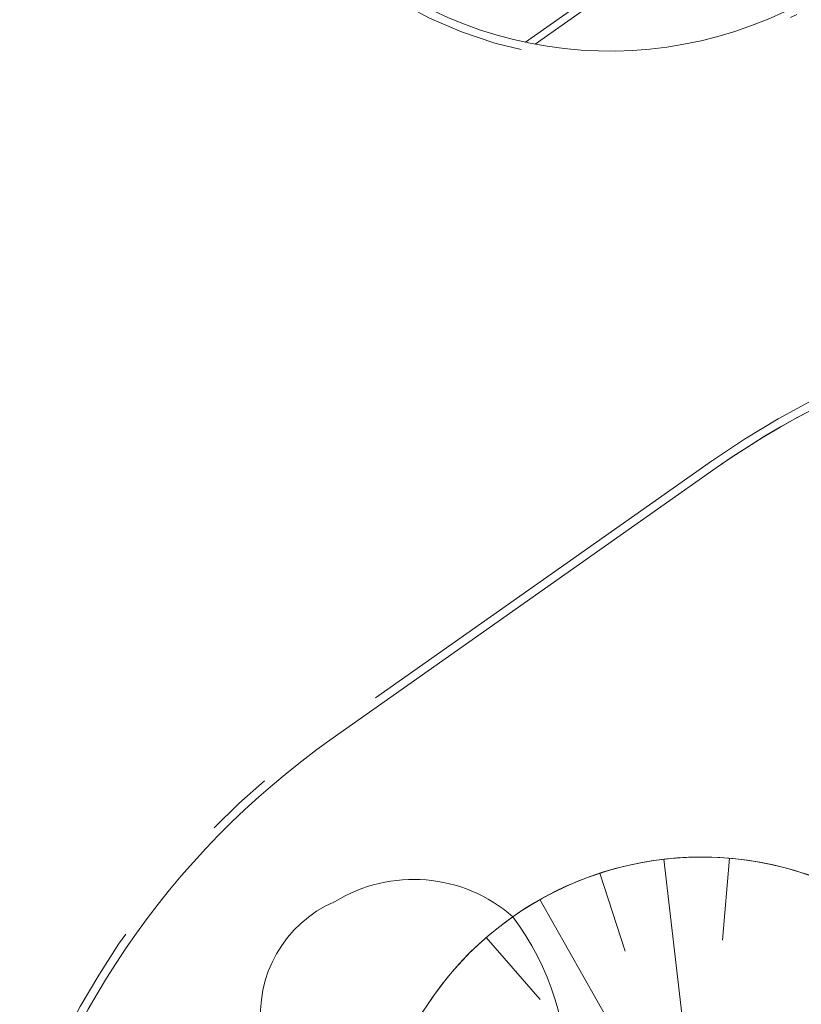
# Model space of a CAD drawing. Header units: metres. Extents: x 150385 to 171486, y 478588 to 485023.
# Tile 138 of 256: x 151125 to 151137, y 483957 to 483971. Entities that reach past the tile are written whole.
import ezdxf

# ---------------------------------------------------------------- set-up
doc = ezdxf.new("R2010")
doc.units = ezdxf.units.M
for name, pattern in [('VH-GELEIDEBAND', [6, 2, -2, 0, -2]), ('VH-OPSLUITBAND_120X250', [26, 16, -4, 2, -4]), ('VH-OPSLUITBAND_60X200', [12, 6, -2, 2, -2])]:
    doc.linetypes.add(name, pattern=pattern)
doc.layers.add('N-GV-GW-TALUDARCERING-G', color=7, linetype='Continuous', lineweight=15, true_color=0x738c74)
doc.layers.add('N-WE-GW-GRONDWERKLIJN-G', color=7, linetype='Continuous', lineweight=30, true_color=0x4d4d4d)
for name, color, linetype, lineweight in [('N-WE-VH-KANTOPSLUITING_ACHTERKANTBAND-G', 7, 'Continuous', 5), ('N-WE-VH-KANTOPSLUITING_GELEIDEBAND-ANTRACIET_40_120X250-G', 7, 'VH-GELEIDEBAND', 35), ('N-WE-VH-KANTOPSLUITING_OPSLUITBAND-ANTRACIET_120X250-G', 7, 'VH-OPSLUITBAND_120X250', 35), ('N-WE-VH-KANTOPSLUITING_OPSLUITBAND_60X200-G', 7, 'VH-OPSLUITBAND_60X200', 35), ('N-WE-VH-MATERIAALGRENS-G', 7, 'Continuous', 9)]:
    doc.layers.add(name, color=color, linetype=linetype, lineweight=lineweight)

msp = doc.modelspace()

# ---------------------------------------------------------------- linework, layer by layer
at = {"layer": 'N-GV-GW-TALUDARCERING-G', "color": 7, "lineweight": 5}
for p, q in [((151134.596, 483959.115), (151134.868, 483956.756)), ((151135.544, 483959.13), (151135.443, 483957.946)), ((151133.669, 483958.913), (151134.037, 483957.784)), ((151132.802, 483958.531), (151133.971, 483956.464)), ((151132.027, 483957.984), (151132.805, 483957.087))]:
    msp.add_line(p, q, dxfattribs=at)
at = {"layer": 'N-WE-GW-GRONDWERKLIJN-G', "color": 7, "lineweight": 5, "flags": 128}
msp.add_lwpolyline([(151134.564, 483949.26, 0.535671), (151131.575, 483947.951, -0.333263), (151129.42, 483946.275, -0.008865), (151127.682, 483946.354, -0.357885), (151125.827, 483948.085, -0.077074), (151125.915, 483952.271, -0.320339), (151129.855, 483956.137, 0.213103), (151131.155, 483956.98, -0.336789), (151136.561, 483958.929, 0.344969), (151139.85, 483960.169, -0.529244), (151146.126, 483960.493)], format="xyb", dxfattribs=at)
at = {"layer": 'N-WE-GW-GRONDWERKLIJN-G', "color": 7, "lineweight": 5}
msp.add_lwpolyline([(151131.155, 483956.98, -0.637879), (151139.685, 483955.779, 0.235262), (151145.235, 483949.909, -0.136263), (151148.042, 483948.316, -0.055603), (151148.897, 483947.33)], format="xyb", dxfattribs=at)
at = {"layer": 'N-WE-VH-KANTOPSLUITING_ACHTERKANTBAND-G', "color": 7, "lineweight": 5, "flags": 128}
for points in [[(151182.154, 483904.28, 0.404007), (151185.318, 483920.818), (151170.023, 483944.22), (151151.91, 483968.106, 0.367838), (151136.571, 483971.489, -0.356648), (151129.274, 483972.947, -0.436199), (151129.349, 483973.499), (151133.113, 483976.152), (151121.108, 483993.187), (151117.414, 483990.583, -0.414214), (151116.745, 483990.699), (151116.14, 483991.558)], [(151135.63, 483971.09, 0.000015), (151135.629, 483971.089)]]:
    msp.add_lwpolyline(points, format="xyb", dxfattribs=at)
msp.add_lwpolyline([(151132.596, 483970.93), (151137.264, 483974.22)], dxfattribs=at)
msp.add_lwpolyline([(151132.409, 483945.692), (151143.225, 483929.145), (151136.716, 483929.326), (151141.26, 483922.374), (151148.217, 483922.181), (151162.745, 483903.031), (151155.938, 483903.22, 0.380394), (151171.628, 483901.438), (151177.237, 483905.391, 0.371665), (151181.005, 483920.444), (151174.586, 483920.622), (151163.77, 483937.169), (151170.281, 483936.988), (151166.963, 483942.065), (151165.54, 483943.941), (151158.68, 483944.124), (151144.136, 483963.257), (151150.969, 483963.075, 0.377707), (151135.354, 483964.775), (151129.799, 483960.86, 0.369984), (151126.001, 483945.87)], format="xyb", close=True, dxfattribs=at)
at = {"layer": 'N-WE-VH-KANTOPSLUITING_GELEIDEBAND-ANTRACIET_40_120X250-G', "color": 7, "lineweight": 5, "ltscale": 2}
msp.add_lwpolyline([(151182.085, 483904.378, 0.404007), (151185.218, 483920.753), (151169.924, 483944.151), (151151.815, 483968.033, 0.367838), (151136.628, 483971.383, -0.356648), (151129.181, 483972.871, -0.436199), (151129.279, 483973.597), (151132.945, 483976.181), (151121.079, 483993.02), (151117.483, 483990.485, -0.414214), (151116.647, 483990.63), (151116.042, 483991.488)], format="xyb", dxfattribs=at)
at = {"layer": 'N-WE-VH-KANTOPSLUITING_OPSLUITBAND-ANTRACIET_120X250-G', "color": 7, "lineweight": 5, "ltscale": 0.5, "flags": 128}
msp.add_lwpolyline([(151132.343, 483945.574), (151142.999, 483929.272), (151136.49, 483929.452), (151141.194, 483922.256), (151148.156, 483922.063), (151162.498, 483903.158), (151155.666, 483903.347, 0.386991), (151171.697, 483901.339), (151177.307, 483905.293, 0.373368), (151181.08, 483920.562), (151174.653, 483920.741), (151163.996, 483937.042), (151170.507, 483936.862), (151167.062, 483942.134), (151165.601, 483944.06), (151158.74, 483944.242), (151144.383, 483963.13), (151151.244, 483962.948, 0.384366), (151135.285, 483964.873), (151129.73, 483960.959, 0.371696), (151125.925, 483945.752)], format="xyb", close=True, dxfattribs=at)
at = {"layer": 'N-WE-VH-KANTOPSLUITING_OPSLUITBAND_60X200-G', "color": 7, "lineweight": 5, "flags": 128}
msp.add_lwpolyline([(151132.732, 483970.903), (151157.871, 483988.619), (151158.909, 483987.149), (151146.9, 483978.686)], dxfattribs=at)
at = {"layer": 'N-WE-VH-MATERIAALGRENS-G', "color": 7, "lineweight": 5, "flags": 128}
for points in [[(151150.969, 483963.075, 0.182559), (151143.482, 483966.874, 0.182559), (151135.354, 483964.775), (151129.799, 483960.86, 0.369984), (151126.001, 483945.87), (151132.409, 483945.692), (151143.225, 483929.145), (151136.716, 483929.326), (151139.822, 483924.574), (151140.89, 483922.941), (151141.26, 483922.374), (151148.217, 483922.181), (151162.745, 483903.031)], [(151133.205, 483955.773, 0.273639), (151133.002, 483953.363, -0.646733), (151132.245, 483952.791, 0.201282), (151130.268, 483955.121, -0.75405), (151129.831, 483958.499, -0.328528), (151132.411, 483958.284, -0.168522), (151133.205, 483955.773)]]:
    msp.add_lwpolyline(points, format="xyb", dxfattribs=at)

doc.saveas('drawing.dxf')
